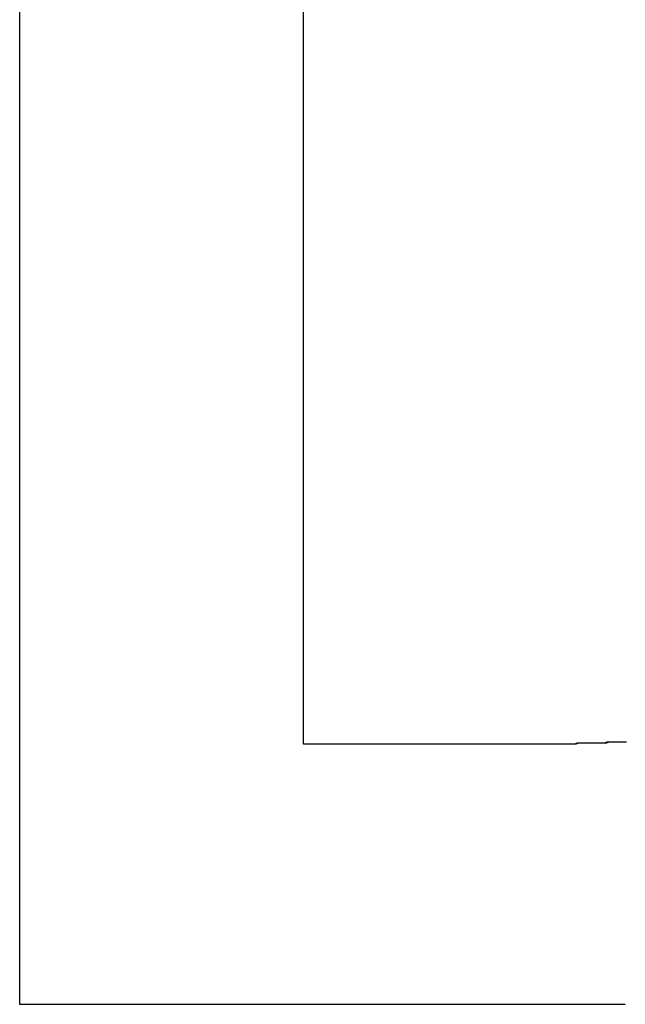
# Model space of a CAD drawing. Extents: x 744 to 2048, y 1140 to 2782.
# Tile 59 of 134: x 894.607 to 895.24, y 2446.485 to 2447.516. Entities that reach past the tile are written whole.
import ezdxf

# ---------------------------------------------------------------- set-up
doc = ezdxf.new("R2010")
doc.units = 0
doc.layers.add('KF_SONA_6_FRONT', color=7, linetype='CONTINUOUS')

# ---------------------------------------------------------------- blocks, each defined once
blk = doc.blocks.new('KF_SONA_6_FRONT')
at = {"layer": 'KF_SONA_6_FRONT'}
for p, q in [((-2.807876, -180.102467), (-2.807876, -178.060291)), ((-2.807876, -180.102467), (-2.807876, -178.060291)), ((-2.511023, -179.830113), (-2.511023, -178.333219)), ((-2.511023, -179.830113), (-2.511023, -178.333219)), ((-2.269484, -179.830113), (-2.511023, -179.830113)), ((-2.269484, -179.830113), (-2.511023, -179.830113)), ((-2.174361, -180.102467), (-2.807876, -180.102467)), ((-2.174361, -180.102467), (-2.807876, -180.102467))]:
    blk.add_line(p, q, dxfattribs=at)
for points in [[(-2.17321, -179.828, 0), (-2.17581, -179.828, 0), (-2.17841, -179.828, 0), (-2.18102, -179.828, 0), (-2.18364, -179.828, 0), (-2.18625, -179.828, 0), (-2.18888, -179.828, 0), (-2.1915, -179.828, 0), (-2.19413, -179.829, 0), (-2.19677, -179.829, 0), (-2.19941, -179.829, 0), (-2.20205, -179.829, 0), (-2.2047, -179.829, 0), (-2.20735, -179.829, 0), (-2.21, -179.829, 0), (-2.21266, -179.829, 0), (-2.21532, -179.829, 0), (-2.21799, -179.829, 0), (-2.22066, -179.829, 0), (-2.22334, -179.829, 0), (-2.22602, -179.83, 0), (-2.22871, -179.83, 0), (-2.2314, -179.83, 0), (-2.23409, -179.83, 0), (-2.23679, -179.83, 0), (-2.23949, -179.83, 0), (-2.24219, -179.83, 0), (-2.2449, -179.83, 0), (-2.24762, -179.83, 0), (-2.25034, -179.83, 0), (-2.25306, -179.83, 0), (-2.25579, -179.83, 0), (-2.25852, -179.83, 0), (-2.26125, -179.83, 0), (-2.26399, -179.83, 0), (-2.26674, -179.83, 0), (-2.26948, -179.83, 0)], [(-2.17341, -179.828, 0), (-2.17594, -179.828, 0), (-2.17849, -179.828, 0), (-2.18103, -179.828, 0), (-2.18358, -179.828, 0), (-2.18613, -179.828, 0), (-2.18868, -179.828, 0), (-2.19124, -179.828, 0), (-2.1938, -179.828, 0), (-2.19636, -179.829, 0), (-2.19893, -179.829, 0), (-2.2015, -179.829, 0), (-2.20407, -179.829, 0), (-2.20665, -179.829, 0), (-2.20923, -179.829, 0), (-2.21182, -179.829, 0), (-2.2144, -179.829, 0), (-2.21699, -179.829, 0), (-2.21959, -179.829, 0), (-2.22218, -179.829, 0), (-2.22478, -179.829, 0), (-2.22739, -179.83, 0), (-2.22999, -179.83, 0), (-2.2326, -179.83, 0), (-2.23522, -179.83, 0), (-2.23783, -179.83, 0), (-2.24045, -179.83, 0), (-2.24307, -179.83, 0), (-2.2457, -179.83, 0), (-2.24833, -179.83, 0), (-2.25096, -179.83, 0), (-2.2536, -179.83, 0), (-2.25624, -179.83, 0), (-2.25888, -179.83, 0), (-2.26153, -179.83, 0), (-2.26418, -179.83, 0), (-2.26683, -179.83, 0), (-2.26948, -179.83, 0)]]:
    blk.add_polyline3d(points, dxfattribs=at)

msp = doc.modelspace()

# ---------------------------------------------------------------- block references
at = {"layer": 'KF_SONA_6_FRONT'}
msp.add_blockref('KF_SONA_6_FRONT', (897.4147, 2626.5875), dxfattribs=at)

doc.saveas('drawing.dxf')
